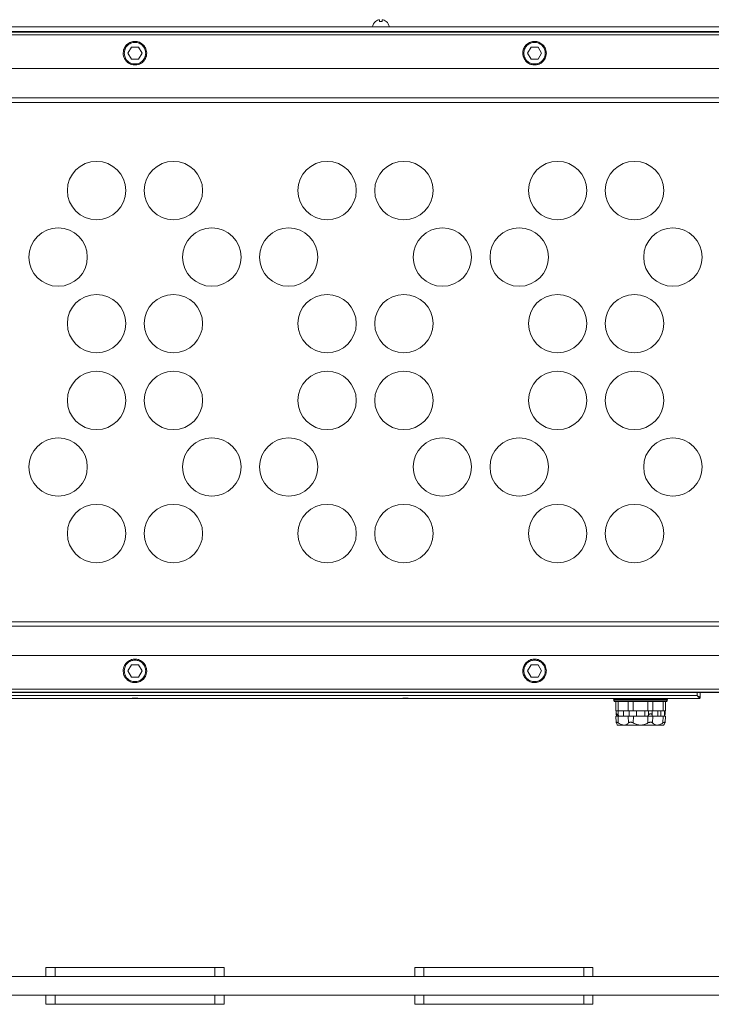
# Model space of a CAD drawing. Header units: millimetres. Extents: x -806 to 2023, y 502 to 1658.
# Tile 12 of 48: x 22 to 247, y 927 to 1247. Entities that reach past the tile are written whole.
import ezdxf

# ---------------------------------------------------------------- set-up
doc = ezdxf.new("R2010")
doc.units = ezdxf.units.MM

# ---------------------------------------------------------------- blocks, each defined once
blk = doc.blocks.new('Drawing View8')
at = {"color": 7, "linetype": 'Continuous', "lineweight": 18}
for p, q in [((-241.27, 83.42), (-241.28, 83.44)), ((-239.93, 84), (-239.93, 83.42)), ((-239.13, 84), (-239.13, 83.42)), ((-237.78, 83.44), (-237.8, 83.42)), ((-31.03, 81.66), (-608.03, 81.66)), ((-31.03, 80.16), (-608.03, 80.16)), ((-398.03, 80.11), (-241.03, 80.11)), ((-241.03, 80.01), (-241.03, 80.16)), ((-238.03, 80.01), (-238.03, 80.16)), ((-238.03, 80.11), (-81.03, 80.11)), ((-607.03, 79.98), (-32.03, 79.98)), ((-607.03, 79.07), (-32.03, 79.07)), ((-321.84, 73.11), (-320.69, 75.11)), ((-320.69, 75.11), (-318.38, 75.11)), ((-318.38, 75.11), (-317.23, 73.11)), ((-191.84, 73.11), (-190.69, 75.11)), ((-190.69, 75.11), (-188.38, 75.11)), ((-188.38, 75.11), (-187.23, 73.11)), ((-323.36, 73.26), (-323.36, 73.11)), ((-323.35, 73.11), (-323.36, 73.11)), ((-320.69, 71.11), (-321.84, 73.11)), ((-318.38, 71.11), (-320.69, 71.11)), ((-317.23, 73.11), (-318.38, 71.11)), ((-315.7, 73.11), (-315.72, 73.11)), ((-315.7, 73.11), (-315.71, 73.26)), ((-193.36, 73.26), (-193.36, 73.11)), ((-193.35, 73.11), (-193.36, 73.11)), ((-190.69, 71.11), (-191.84, 73.11)), ((-188.38, 71.11), (-190.69, 71.11)), ((-187.23, 73.11), (-188.38, 71.11)), ((-185.7, 73.11), (-185.72, 73.11)), ((-185.7, 73.11), (-185.71, 73.26)), ((-32.03, 68.11), (-607.03, 68.11)), ((-601.53, 58.61), (-37.53, 58.61)), ((-601.53, 57.11), (-37.53, 57.11)), ((-37.53, -111.89), (-601.53, -111.89)), ((-37.53, -113.39), (-601.53, -113.39)), ((-607.03, -122.89), (-32.03, -122.89)), ((-323.36, -127.89), (-323.36, -128.05)), ((-323.36, -127.89), (-323.35, -127.89)), ((-321.84, -127.89), (-320.69, -125.89)), ((-320.69, -129.89), (-321.84, -127.89)), ((-320.69, -125.89), (-318.38, -125.89)), ((-318.38, -125.89), (-317.23, -127.89)), ((-317.23, -127.89), (-318.38, -129.89)), ((-315.72, -127.89), (-315.7, -127.89)), ((-315.71, -128.05), (-315.7, -127.89)), ((-193.36, -127.89), (-193.36, -128.05)), ((-193.36, -127.89), (-193.35, -127.89)), ((-191.84, -127.89), (-190.69, -125.89)), ((-190.69, -129.89), (-191.84, -127.89)), ((-190.69, -125.89), (-188.38, -125.89)), ((-188.38, -125.89), (-187.23, -127.89)), ((-187.23, -127.89), (-188.38, -129.89)), ((-185.72, -127.89), (-185.7, -127.89)), ((-185.71, -128.05), (-185.7, -127.89)), ((-318.38, -129.89), (-320.69, -129.89)), ((-188.38, -129.89), (-190.69, -129.89)), ((-32.03, -133.85), (-607.03, -133.85)), ((-32.03, -134.77), (-607.03, -134.77)), ((-32.03, -134.89), (-607.03, -134.89)), ((-136.65, -135.9), (-502.42, -135.9)), ((-405.21, -136.89), (-321.86, -136.89)), ((-317.21, -136.89), (-233.86, -136.89)), ((-229.21, -136.89), (-135.95, -136.89)), ((-163.73, -137.38), (-163.73, -137.2)), ((-146.34, -137.2), (-146.34, -137.38)), ((-136.64, -134.89), (-136.65, -135.9)), ((-135.64, -134.89), (-135.65, -136.6)), ((-163.09, -137.89), (-163.09, -140.89)), ((-163.03, -140.89), (-163.03, -141.91)), ((-162.37, -140.89), (-162.37, -137.89)), ((-162.33, -142.31), (-162.33, -140.89)), ((-160.63, -142.59), (-160.63, -140.89)), ((-159.03, -137.89), (-159.03, -140.89)), ((-158.76, -142.59), (-158.76, -140.89)), ((-157.4, -140.89), (-157.4, -137.89)), ((-156.36, -140.89), (-156.36, -142.59)), ((-153.71, -140.89), (-153.71, -142.59)), ((-152.67, -137.89), (-152.67, -140.89)), ((-152.51, -140.89), (-152.51, -142.31)), ((-151.31, -142.31), (-151.31, -140.89)), ((-151.04, -140.89), (-151.04, -137.89)), ((-149.44, -142.59), (-149.44, -140.89)), ((-148.45, -140.89), (-148.45, -142.59)), ((-147.7, -137.89), (-147.7, -140.89)), ((-147.24, -140.89), (-147.24, -142.31)), ((-147.04, -141.91), (-147.04, -140.89)), ((-146.98, -140.89), (-146.98, -137.89)), ((-163.09, -142.59), (-162.98, -144.71)), ((-162.69, -142.59), (-162.83, -142.31)), ((-162.31, -144.84), (-162.37, -142.59)), ((-162.33, -142.31), (-162.14, -142.59)), ((-159.03, -142.59), (-158.93, -144.84)), ((-157.42, -144.84), (-157.39, -142.59)), ((-152.67, -142.59), (-152.64, -144.84)), ((-152.65, -142.59), (-152.51, -142.31)), ((-151.31, -142.31), (-151.31, -142.59)), ((-151.13, -144.84), (-151.03, -142.59)), ((-147.69, -142.59), (-147.75, -144.84)), ((-147.38, -142.59), (-147.24, -142.31)), ((-147.08, -144.71), (-146.97, -142.59)), ((-162.61, -145.51), (-162.53, -145.59)), ((-147.53, -145.59), (-147.45, -145.51)), ((-32.03, -227.39), (-607.03, -227.39)), ((-348.53, -227.39), (-348.53, -224.39)), ((-348.53, -224.39), (-345.53, -224.39)), ((-345.53, -224.39), (-345.53, -227.39)), ((-345.53, -224.39), (-293.53, -224.39)), ((-345.53, -227.39), (-293.53, -227.39)), ((-293.53, -227.39), (-293.53, -224.39)), ((-293.53, -224.39), (-290.53, -224.39)), ((-290.53, -224.39), (-290.53, -227.39)), ((-228.53, -227.39), (-228.53, -224.39)), ((-228.53, -224.39), (-225.53, -224.39)), ((-225.53, -224.39), (-225.53, -227.39)), ((-225.53, -224.39), (-173.53, -224.39)), ((-225.53, -227.39), (-173.53, -227.39)), ((-173.53, -227.39), (-173.53, -224.39)), ((-173.53, -224.39), (-170.53, -224.39)), ((-170.53, -224.39), (-170.53, -227.39)), ((-607.03, -233.39), (-32.03, -233.39)), ((-348.53, -236.39), (-348.53, -233.39)), ((-345.53, -233.39), (-345.53, -236.39)), ((-345.53, -233.39), (-293.53, -233.39)), ((-293.53, -236.39), (-293.53, -233.39)), ((-290.53, -233.39), (-290.53, -236.39)), ((-228.53, -236.39), (-228.53, -233.39)), ((-225.53, -233.39), (-225.53, -236.39)), ((-225.53, -233.39), (-173.53, -233.39)), ((-173.53, -236.39), (-173.53, -233.39)), ((-170.53, -233.39), (-170.53, -236.39)), ((-345.53, -236.39), (-348.53, -236.39)), ((-345.53, -236.39), (-293.53, -236.39)), ((-290.53, -236.39), (-293.53, -236.39)), ((-225.53, -236.39), (-228.53, -236.39)), ((-225.53, -236.39), (-173.53, -236.39)), ((-170.53, -236.39), (-173.53, -236.39))]:
    blk.add_line(p, q, dxfattribs=at)
for centre in [(-332.03, 28.41), (-307.03, 28.41), (-257.03, 28.41), (-232.03, 28.41), (-182.03, 28.41), (-157.03, 28.41), (-344.53, 6.76), (-294.53, 6.76), (-269.53, 6.76), (-219.53, 6.76), (-194.53, 6.76), (-144.53, 6.76), (-332.03, -14.89), (-307.03, -14.89), (-257.03, -14.89), (-232.03, -14.89), (-182.03, -14.89), (-157.03, -14.89), (-332.03, -39.89), (-307.03, -39.89), (-257.03, -39.89), (-232.03, -39.89), (-182.03, -39.89), (-157.03, -39.89), (-344.53, -61.55), (-294.53, -61.55), (-269.53, -61.55), (-219.53, -61.55), (-194.53, -61.55), (-144.53, -61.55), (-332.03, -83.2), (-307.03, -83.2), (-257.03, -83.2), (-232.03, -83.2), (-182.03, -83.2), (-157.03, -83.2)]:
    blk.add_circle(centre, 9.5, dxfattribs=at)
for centre, radius, start, end in [((-239.53, 81.28), 2.78, 129.0879, 172.2242), ((-239.53, 81.28), 2.75, 98.3742, 129.0879), ((-239.53, 79.87), 3.57, 83.5618, 96.4382), ((-239.53, 81.28), 2.75, 50.9121, 81.6258), ((-239.53, 81.28), 2.78, 7.7758, 50.9121)]:
    blk.add_arc(centre, radius, start, end, dxfattribs=at)
for points, knots in [([(-315.71, 73.26), (-315.74, 73.55), (-315.8, 74.1), (-316.16, 75), (-316.86, 75.96), (-318.05, 76.73), (-319.49, 77.02), (-320.94, 76.76), (-322.16, 76.01), (-322.89, 75.05), (-323.27, 74.12), (-323.33, 73.56), (-323.36, 73.26)], [0, 0, 0, 0, 0.075226, 0.14173, 0.248217, 0.375045, 0.495615, 0.617415, 0.745179, 0.854476, 0.922758, 1, 1, 1, 1]), ([(-185.71, 73.26), (-185.74, 73.55), (-185.8, 74.1), (-186.16, 75), (-186.86, 75.96), (-188.05, 76.73), (-189.49, 77.02), (-190.94, 76.76), (-192.16, 76.01), (-192.89, 75.05), (-193.27, 74.12), (-193.33, 73.56), (-193.36, 73.26)], [0, 0, 0, 0, 0.075226, 0.14173, 0.248217, 0.375045, 0.495615, 0.617415, 0.745179, 0.854476, 0.922758, 1, 1, 1, 1]), ([(-323.36, 73.11), (-323.34, 72.79), (-323.3, 72.19), (-322.98, 71.36), (-322.52, 70.66), (-321.81, 69.95), (-320.8, 69.41), (-319.53, 69.21), (-318.27, 69.41), (-317.26, 69.95), (-316.55, 70.66), (-316.09, 71.36), (-315.77, 72.19), (-315.73, 72.79), (-315.7, 73.11)], [0, 0, 0, 0, 0.077669, 0.151039, 0.220104, 0.284862, 0.400956, 0.5, 0.599027, 0.715116, 0.779874, 0.848944, 0.922321, 1, 1, 1, 1]), ([(-193.36, 73.11), (-193.34, 72.79), (-193.3, 72.19), (-192.98, 71.36), (-192.52, 70.66), (-191.81, 69.95), (-190.8, 69.41), (-189.53, 69.21), (-188.27, 69.41), (-187.26, 69.95), (-186.55, 70.66), (-186.09, 71.36), (-185.77, 72.19), (-185.73, 72.79), (-185.7, 73.11)], [0, 0, 0, 0, 0.0776687, 0.1510387, 0.2201044, 0.2848617, 0.4009557, 0.4999999, 0.5990272, 0.7151157, 0.7798744, 0.8489443, 0.9223214, 1, 1, 1, 1]), ([(-315.7, -127.89), (-315.73, -127.58), (-315.77, -126.98), (-316.09, -126.15), (-316.55, -125.45), (-317.26, -124.74), (-318.27, -124.19), (-319.53, -124), (-320.8, -124.19), (-321.81, -124.74), (-322.52, -125.45), (-322.98, -126.15), (-323.3, -126.98), (-323.34, -127.58), (-323.36, -127.89)], [0, 0, 0, 0, 0.077669, 0.151039, 0.220104, 0.284862, 0.400956, 0.5, 0.599027, 0.715116, 0.779874, 0.848944, 0.922321, 1, 1, 1, 1]), ([(-185.7, -127.89), (-185.73, -127.58), (-185.77, -126.98), (-186.09, -126.15), (-186.55, -125.45), (-187.26, -124.74), (-188.27, -124.19), (-189.53, -124), (-190.8, -124.19), (-191.81, -124.74), (-192.52, -125.45), (-192.98, -126.15), (-193.3, -126.98), (-193.34, -127.58), (-193.36, -127.89)], [0, 0, 0, 0, 0.077669, 0.151039, 0.220104, 0.284862, 0.400956, 0.5, 0.599027, 0.715116, 0.779874, 0.848944, 0.922321, 1, 1, 1, 1]), ([(-323.36, -128.05), (-323.33, -128.34), (-323.27, -128.89), (-322.91, -129.79), (-322.21, -130.75), (-321.02, -131.52), (-319.58, -131.81), (-318.13, -131.55), (-316.91, -130.8), (-316.18, -129.83), (-315.8, -128.91), (-315.74, -128.35), (-315.71, -128.05)], [0, 0, 0, 0, 0.0752261, 0.1417303, 0.2482171, 0.375045, 0.495615, 0.6174146, 0.7451795, 0.8544759, 0.9227577, 1, 1, 1, 1]), ([(-193.36, -128.05), (-193.33, -128.34), (-193.27, -128.89), (-192.91, -129.79), (-192.21, -130.75), (-191.02, -131.52), (-189.58, -131.81), (-188.13, -131.55), (-186.91, -130.8), (-186.18, -129.83), (-185.8, -128.91), (-185.74, -128.35), (-185.71, -128.05)], [0, 0, 0, 0, 0.075226, 0.14173, 0.248217, 0.375045, 0.495615, 0.617415, 0.745179, 0.854476, 0.922758, 1, 1, 1, 1]), ([(-321.86, -136.89), (-321.49, -136.87), (-320.74, -136.83), (-319.94, -136.79), (-319.53, -136.77)], [0, 0, 0, 0, 0.492751, 1, 1, 1, 1]), ([(-317.39, -136.89), (-317.57, -136.89), (-318.19, -136.89), (-319.53, -136.89), (-320.88, -136.89), (-321.5, -136.89), (-321.68, -136.89)], [0, 0, 0, 0, 0.151177, 0.5, 0.848823, 1, 1, 1, 1]), ([(-319.53, -136.77), (-319.13, -136.79), (-318.33, -136.83), (-317.58, -136.87), (-317.21, -136.89)], [0, 0, 0, 0, 0.50725, 1, 1, 1, 1]), ([(-233.86, -136.89), (-233.49, -136.87), (-232.74, -136.83), (-231.94, -136.79), (-231.53, -136.77)], [0, 0, 0, 0, 0.492727, 1, 1, 1, 1]), ([(-229.39, -136.89), (-229.57, -136.89), (-230.19, -136.89), (-231.53, -136.89), (-232.88, -136.89), (-233.5, -136.89), (-233.68, -136.89)], [0, 0, 0, 0, 0.151177, 0.5, 0.848823, 1, 1, 1, 1]), ([(-231.53, -136.77), (-231.13, -136.79), (-230.33, -136.83), (-229.58, -136.87), (-229.21, -136.89)], [0, 0, 0, 0, 0.507264, 1, 1, 1, 1]), ([(-136.65, -135.9), (-136.53, -135.99), (-136.3, -136.15), (-136.02, -136.34), (-135.85, -136.47), (-135.74, -136.54), (-135.67, -136.59), (-135.66, -136.59), (-135.65, -136.6)], [0, 0, 0, 0, 0.246727, 0.494531, 0.625783, 0.745857, 0.875288, 1, 1, 1, 1]), ([(-136.65, -135.9), (-136.55, -136.04), (-136.37, -136.31), (-136.17, -136.6), (-136.05, -136.76), (-136, -136.84), (-135.96, -136.89), (-135.96, -136.89), (-135.95, -136.89)], [0, 0, 0, 0, 0.2884967, 0.5658859, 0.6846645, 0.7957849, 0.9004267, 1, 1, 1, 1]), ([(-163.08, -140.89), (-163.08, -140.89), (-163.11, -140.89), (-163.04, -140.89), (-162.98, -140.89)], [0, 0, 0, 0, 0.195858, 1, 1, 1, 1]), ([(-147.7, -140.89), (-147.57, -140.89), (-147.31, -140.89), (-147.08, -140.89), (-146.97, -140.89), (-146.99, -140.89), (-146.99, -140.89)], [0, 0, 0, 0, 0.3083031, 0.6166062, 0.9249093, 1, 1, 1, 1]), ([(-163.08, -142.59), (-163.08, -142.59), (-163.1, -142.59), (-162.99, -142.59), (-162.75, -142.59), (-162.5, -142.59), (-162.37, -142.59)], [0, 0, 0, 0, 0.0750907, 0.3833938, 0.6916969, 1, 1, 1, 1]), ([(-162.83, -142.31), (-162.87, -142.24), (-162.96, -142.1), (-163.03, -141.96), (-163.04, -141.88), (-162.99, -141.85), (-162.88, -141.88), (-162.73, -141.96), (-162.53, -142.1), (-162.4, -142.24), (-162.33, -142.31)], [0, 0, 0, 0, 0.155564, 0.292891, 0.398692, 0.499965, 0.601247, 0.707143, 0.844468, 1, 1, 1, 1]), ([(-152.51, -142.31), (-152.45, -142.24), (-152.36, -142.1), (-152.15, -141.96), (-151.94, -141.88), (-151.74, -141.85), (-151.57, -141.88), (-151.42, -141.96), (-151.33, -142.1), (-151.32, -142.24), (-151.31, -142.31)], [0, 0, 0, 0, 0.155564, 0.292891, 0.398692, 0.499965, 0.601247, 0.707143, 0.844468, 1, 1, 1, 1]), ([(-147.69, -142.59), (-147.56, -142.59), (-147.31, -142.59), (-147.07, -142.59), (-146.96, -142.59), (-146.98, -142.59), (-146.99, -142.59)], [0, 0, 0, 0, 0.308303, 0.616606, 0.924909, 1, 1, 1, 1]), ([(-147.24, -142.31), (-147.2, -142.24), (-147.11, -142.1), (-147.04, -141.97), (-147.04, -141.93), (-147.04, -141.91)], [0, 0, 0, 0, 0.438529, 0.825648, 1, 1, 1, 1]), ([(-162.93, -144.84), (-162.96, -144.77), (-163, -144.67), (-162.95, -144.61), (-162.88, -144.6), (-162.78, -144.61), (-162.6, -144.67), (-162.43, -144.77), (-162.31, -144.84)], [0, 0, 0, 0, 0.26527, 0.388945, 0.508804, 0.6246, 0.744115, 1, 1, 1, 1]), ([(-162.93, -144.84), (-162.84, -145.04), (-162.66, -145.41), (-162.63, -145.48), (-162.61, -145.51)], [0, 0, 0, 0, 0.526864, 1, 1, 1, 1]), ([(-158.93, -144.84), (-159.14, -145.03), (-159.55, -145.4), (-160.37, -145.57), (-161.31, -145.4), (-161.96, -145.03), (-162.31, -144.84)], [0, 0, 0, 0, 0.268466, 0.499978, 0.731503, 1, 1, 1, 1]), ([(-158.93, -144.84), (-158.84, -144.77), (-158.72, -144.67), (-158.47, -144.61), (-158.27, -144.6), (-158.06, -144.61), (-157.77, -144.67), (-157.56, -144.77), (-157.42, -144.84)], [0, 0, 0, 0, 0.265286, 0.388963, 0.508823, 0.624619, 0.744131, 1, 1, 1, 1]), ([(-152.64, -144.84), (-153.04, -145.03), (-153.79, -145.4), (-155.03, -145.57), (-156.27, -145.4), (-157.02, -145.03), (-157.42, -144.84)], [0, 0, 0, 0, 0.268448, 0.499962, 0.7315, 1, 1, 1, 1]), ([(-152.64, -144.84), (-152.49, -144.77), (-152.28, -144.67), (-151.97, -144.61), (-151.77, -144.6), (-151.57, -144.61), (-151.33, -144.67), (-151.21, -144.77), (-151.13, -144.84)], [0, 0, 0, 0, 0.265286, 0.388963, 0.508823, 0.624619, 0.744131, 1, 1, 1, 1]), ([(-147.75, -144.84), (-148.1, -145.03), (-148.76, -145.4), (-149.69, -145.57), (-150.51, -145.4), (-150.92, -145.03), (-151.13, -144.84)], [0, 0, 0, 0, 0.268468, 0.499978, 0.731504, 1, 1, 1, 1]), ([(-147.75, -144.84), (-147.63, -144.77), (-147.45, -144.67), (-147.27, -144.61), (-147.17, -144.6), (-147.11, -144.61), (-147.07, -144.67), (-147.1, -144.77), (-147.13, -144.84)], [0, 0, 0, 0, 0.265286, 0.388963, 0.508823, 0.624619, 0.744131, 1, 1, 1, 1]), ([(-147.45, -145.51), (-147.44, -145.48), (-147.4, -145.41), (-147.22, -145.04), (-147.13, -144.84)], [0, 0, 0, 0, 0.471457, 1, 1, 1, 1])]:
    blk.add_open_spline(points, degree=3, knots=knots, dxfattribs=at)
for points in [[(-323.03, 73.11), (-322.98, 73.56), (-322.88, 74.48), (-322.07, 75.64), (-320.91, 76.42), (-319.53, 76.7), (-318.16, 76.42), (-317, 75.64), (-316.19, 74.48), (-316.09, 73.56), (-316.03, 73.11)], [(-193.03, 73.11), (-192.98, 73.56), (-192.88, 74.48), (-192.07, 75.64), (-190.91, 76.42), (-189.53, 76.7), (-188.16, 76.42), (-187, 75.64), (-186.19, 74.48), (-186.09, 73.56), (-186.03, 73.11)], [(-316.03, 73.11), (-316.09, 72.65), (-316.19, 71.73), (-317, 70.57), (-318.16, 69.79), (-319.53, 69.51), (-320.91, 69.79), (-322.07, 70.57), (-322.88, 71.73), (-322.98, 72.65), (-323.03, 73.11)], [(-186.03, 73.11), (-186.09, 72.65), (-186.19, 71.73), (-187, 70.57), (-188.16, 69.79), (-189.53, 69.51), (-190.91, 69.79), (-192.07, 70.57), (-192.88, 71.73), (-192.98, 72.65), (-193.03, 73.11)], [(-323.03, -127.89), (-322.98, -127.44), (-322.88, -126.52), (-322.07, -125.36), (-320.91, -124.58), (-319.53, -124.3), (-318.16, -124.58), (-317, -125.36), (-316.19, -126.52), (-316.09, -127.44), (-316.03, -127.89)], [(-193.03, -127.89), (-192.98, -127.44), (-192.88, -126.52), (-192.07, -125.36), (-190.91, -124.58), (-189.53, -124.3), (-188.16, -124.58), (-187, -125.36), (-186.19, -126.52), (-186.09, -127.44), (-186.03, -127.89)], [(-316.03, -127.89), (-316.09, -128.35), (-316.19, -129.27), (-317, -130.43), (-318.16, -131.21), (-319.53, -131.49), (-320.91, -131.21), (-322.07, -130.43), (-322.88, -129.27), (-322.98, -128.35), (-323.03, -127.89)], [(-186.03, -127.89), (-186.09, -128.35), (-186.19, -129.27), (-187, -130.43), (-188.16, -131.21), (-189.53, -131.49), (-190.91, -131.21), (-192.07, -130.43), (-192.88, -129.27), (-192.98, -128.35), (-193.03, -127.89)], [(-164.03, -136.89), (-163.99, -136.9), (-163.91, -136.91), (-163.81, -136.98), (-163.74, -137.08), (-163.73, -137.16), (-163.73, -137.2)], [(-146.34, -137.2), (-146.47, -137.2), (-146.74, -137.2), (-148.75, -137.2), (-151.62, -137.2), (-155.03, -137.2), (-158.45, -137.2), (-161.32, -137.2), (-163.33, -137.2), (-163.6, -137.2), (-163.73, -137.2)], [(-163.73, -137.38), (-163.6, -137.38), (-163.34, -137.38), (-161.33, -137.38), (-158.45, -137.38), (-155.03, -137.38), (-151.62, -137.38), (-148.74, -137.38), (-146.73, -137.38), (-146.47, -137.38), (-146.34, -137.38)], [(-163.23, -137.89), (-163.3, -137.89), (-163.43, -137.87), (-163.6, -137.75), (-163.71, -137.58), (-163.72, -137.45), (-163.73, -137.38)], [(-146.34, -137.38), (-146.34, -137.45), (-146.36, -137.58), (-146.47, -137.75), (-146.64, -137.87), (-146.77, -137.89), (-146.84, -137.89)], [(-146.34, -137.2), (-146.34, -137.16), (-146.33, -137.08), (-146.26, -136.98), (-146.16, -136.91), (-146.08, -136.9), (-146.04, -136.89)], [(-135.95, -136.89), (-135.92, -136.89), (-135.84, -136.88), (-135.74, -136.81), (-135.67, -136.71), (-135.66, -136.64), (-135.65, -136.6)], [(-163.23, -137.89), (-163.11, -137.89), (-162.86, -137.89), (-160.97, -137.89), (-158.26, -137.89), (-155.03, -137.89), (-151.81, -137.89), (-149.1, -137.89), (-147.21, -137.89), (-146.96, -137.89), (-146.84, -137.89)], [(-162.98, -140.89), (-162.91, -140.89), (-162.76, -140.89), (-162.5, -140.89), (-162.37, -140.89)], [(-159.03, -140.89), (-159.49, -140.89), (-160.4, -140.89), (-161.72, -140.89), (-162.37, -140.89)], [(-159.03, -140.89), (-158.94, -140.89), (-158.75, -140.89), (-158.33, -140.89), (-157.87, -140.89), (-157.55, -140.89), (-157.4, -140.89)], [(-152.67, -140.89), (-153.46, -140.89), (-155.03, -140.89), (-156.61, -140.89), (-157.4, -140.89)], [(-152.67, -140.89), (-152.52, -140.89), (-152.2, -140.89), (-151.9, -140.89), (-151.74, -140.89)], [(-151.74, -140.89), (-151.6, -140.89), (-151.32, -140.89), (-151.13, -140.89), (-151.04, -140.89)], [(-147.7, -140.89), (-148.35, -140.89), (-149.67, -140.89), (-150.58, -140.89), (-151.04, -140.89)], [(-162.37, -142.59), (-161.71, -142.59), (-160.4, -142.59), (-159.49, -142.59), (-159.03, -142.59)], [(-159.03, -142.59), (-158.93, -142.59), (-158.74, -142.59), (-158.33, -142.59), (-157.86, -142.59), (-157.55, -142.59), (-157.39, -142.59)], [(-157.39, -142.59), (-156.61, -142.59), (-155.03, -142.59), (-153.46, -142.59), (-152.67, -142.59)], [(-152.67, -142.59), (-152.51, -142.59), (-152.2, -142.59), (-151.73, -142.59), (-151.32, -142.59), (-151.13, -142.59), (-151.03, -142.59)], [(-151.03, -142.59), (-150.58, -142.59), (-149.66, -142.59), (-148.35, -142.59), (-147.69, -142.59)], [(-162.53, -145.59), (-162.42, -145.59), (-162.19, -145.59), (-160.46, -145.59), (-157.98, -145.59), (-155.03, -145.59), (-152.08, -145.59), (-149.6, -145.59), (-147.87, -145.59), (-147.64, -145.59), (-147.53, -145.59)]]:
    blk.add_open_spline(points, degree=3, dxfattribs=at)

msp = doc.modelspace()

# ---------------------------------------------------------------- block references
at = {"color": 7, "linetype": 'Continuous', "lineweight": 18}
msp.add_blockref('Drawing View8', (379.33, 1163.3), dxfattribs=at)

doc.saveas('drawing.dxf')
